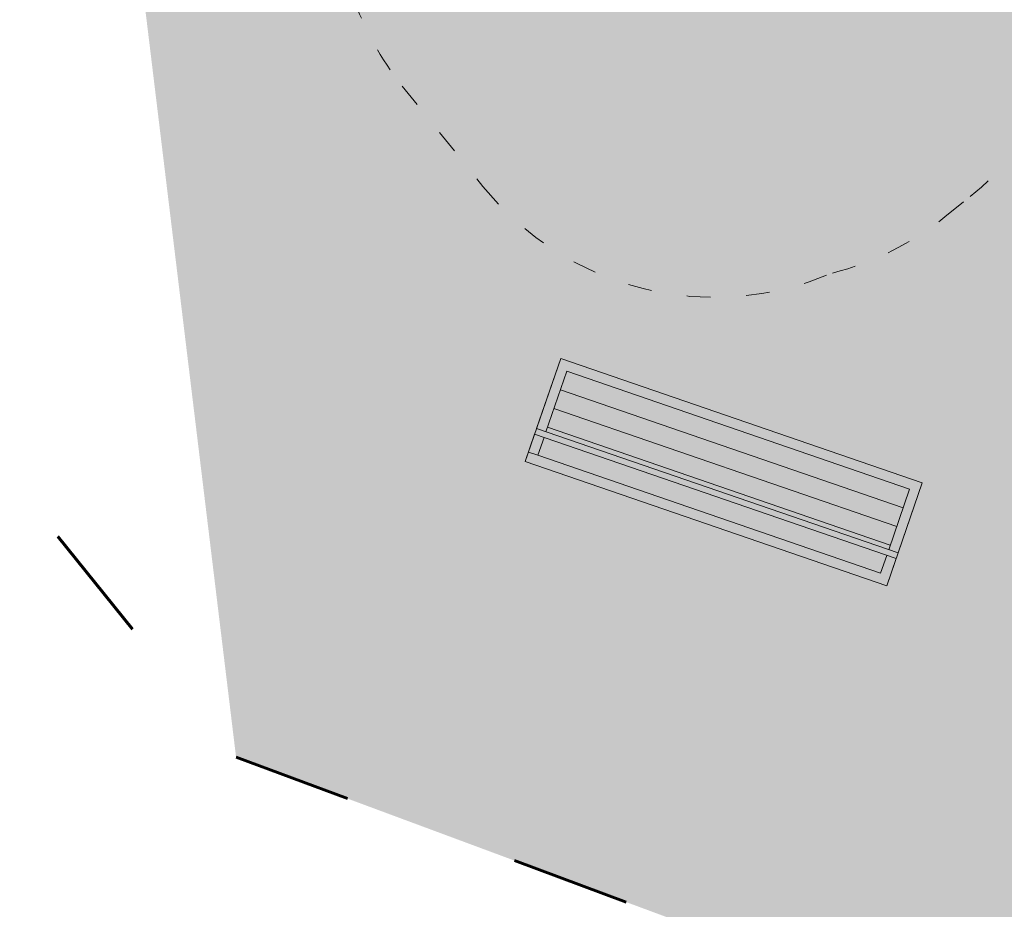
# Model space of a CAD drawing. Header units: millimetres. Extents: x 3129 to 3819, y 1527 to 1744.
# Tile 3 of 125: x 3176.09 to 3181.06, y 1659.92 to 1664.42. Entities that reach past the tile are written whole.
import ezdxf

# ---------------------------------------------------------------- set-up
doc = ezdxf.new("R2010")
doc.units = ezdxf.units.MM
doc.linetypes.add('ACAD_ISO03W100', pattern=[30, 12, -18])
doc.layers.get('0').update_dxf_attribs({"lineweight": 5})
for name, color, linetype, lineweight in [('1_poly', 74, 'Continuous', 9), ('1_projektowane', 7, 'Continuous', 5), ('1_strefa', 7, 'ACAD_ISO03W100', 13), ('granica', 1, 'ACAD_ISO03W100', 35)]:
    doc.layers.add(name, color=color, linetype=linetype, lineweight=lineweight)
picture_1 = doc.add_image_def('image1.jpg', size_in_pixel=(9921, 7015))

msp = doc.modelspace()

# ---------------------------------------------------------------- hatches: boundary and pattern name
at = {"layer": '1_poly'}
h = msp.add_hatch(dxfattribs=at)
h.set_pattern_fill('GRASS', color=256, scale=0.02)
h.paths.add_polyline_path([(3216.1681, 1662.1004), (3213.8849, 1655.9558), (3208.592, 1657.9226), (3205.6845, 1650.0982), (3192.2151, 1655.1032), (3194.4281, 1661.0585), (3184.8422, 1664.6205), (3182.6293, 1658.6652), (3177.1803, 1660.6899), (3175.7888, 1672.1583), (3177.4038, 1676.5047)])

# ---------------------------------------------------------------- linework, layer by layer
at = {"layer": '1_projektowane', "linetype": 'Continuous'}
for p, q in [((3180.5804, 1662.0442), (3178.8502, 1662.6403)), ((3180.5478, 1661.9496), (3178.8176, 1662.5457)), ((3180.5153, 1661.8551), (3178.7851, 1662.4512)), ((3180.5123, 1661.6931), (3178.6876, 1662.3217)), ((3180.5221, 1661.7214), (3178.6973, 1662.3501)), ((3180.4827, 1661.7605), (3178.7525, 1662.3566)), ((3178.7036, 1662.2148), (3178.6564, 1662.2311))]:
    msp.add_line(p, q, dxfattribs=at)
msp.add_lwpolyline([(3178.6401, 1662.1838), (3178.8192, 1662.7038), (3180.644, 1662.0752), (3180.4648, 1661.5552)], close=True, dxfattribs=at)
msp.add_lwpolyline([(3178.6401, 1662.1838), (3178.8192, 1662.7038), (3180.644, 1662.0752), (3180.4648, 1661.5552)], close=True, dxfattribs=at)
for points in [[(3178.6973, 1662.3501), (3178.8192, 1662.7038), (3180.644, 1662.0752), (3180.5221, 1661.7214)], [(3178.7446, 1662.3338), (3178.8502, 1662.6403), (3180.5804, 1662.0442), (3180.4748, 1661.7377)], [(3180.5123, 1661.6931), (3180.4648, 1661.5552), (3178.6401, 1662.1838), (3178.6876, 1662.3217)], [(3180.465, 1661.7093), (3180.4338, 1661.6187), (3178.7036, 1662.2148), (3178.7348, 1662.3054)]]:
    msp.add_lwpolyline(points, dxfattribs=at)
at = {"layer": '1_strefa', "color": 0, "ltscale": 0.01}
msp.add_lwpolyline([(3179.8456, 1668.1028, 0.228754), (3178.5449, 1668.1991, 0.139054), (3177.7911, 1667.88), (3177.2683, 1667.4599, 0.414214), (3177.0384, 1665.3511), (3177.4642, 1664.821, 0.070092), (3177.7693, 1664.5345, 0.087165), (3178.0195, 1664.0798), (3178.4266, 1663.573, 0.337428), (3180.1907, 1663.1355, 0.107072), (3180.7589, 1663.4194), (3180.8862, 1663.5217, 0.198909), (3181.4379, 1664.5285), (3181.5372, 1665.4393, 0.129962), (3181.4227, 1666.1976), (3182.012, 1666.6711, 0.414214), (3182.1653, 1668.077), (3181.8691, 1668.4457, 0.414214), (3180.4632, 1668.5989)], format="xyb", close=True, dxfattribs=at)
at = {"layer": 'granica', "lineweight": 60, "ltscale": 0.05}
msp.add_lwpolyline([(3226.1303, 1666.8178), (3226.1303, 1666.8178), (3177.5134, 1684.301), (3171.5668, 1667.6377), (3177.1803, 1660.6899), (3218.6773, 1645.2702), (3222.0634, 1654.1154), (3226.1303, 1666.8178)], close=True, dxfattribs=at)

# ---------------------------------------------------------------- pictures from other files: only their frames are drawn
image = msp.add_image(picture_1, insert=(3128.6609, 1737.4987), size_in_units=(210.2364, 148.6552), rotation=-90, dxfattribs=dict(fade=43))
image.dxf.flags = 7

doc.saveas('drawing.dxf')
